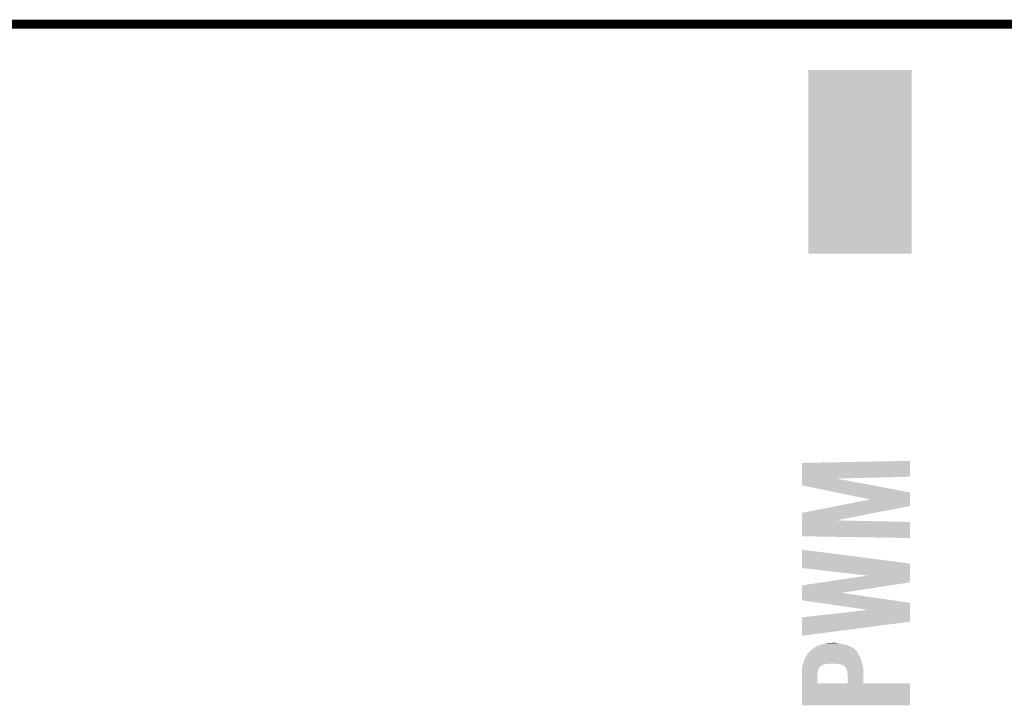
# Model space of a CAD drawing. Extents: x -52 to 48, y -3 to 57.
# Tile 46 of 96: x -28.82 to -17.82, y 49.5 to 57.16. Entities that reach past the tile are written whole.
import ezdxf

# ---------------------------------------------------------------- set-up
doc = ezdxf.new("R2010")
doc.units = 0
doc.layers.get('0').update_dxf_attribs({"linetype": 'CONTINUOUS'})
for name, color, linetype in [('CLICK_SHIELD_FOR_RED_PITAYA_008', 9, 'CONTINUOUS'), ('CLICK_SHIELD_FOR_RED_PITAYA_010', 11, 'CONTINUOUS'), ('CLICK_SHIELD_FOR_RED_PITAYA_012', 8, 'CONTINUOUS')]:
    doc.layers.add(name, color=color, linetype=linetype)

# ---------------------------------------------------------------- blocks, each defined once
blk = doc.blocks.new('RECTANGLE_202')
blk.add_solid([(0.57658, 1.02616), (0.57658, -1.02616), (-0.57658, 1.02616), (-0.57658, -1.02616)])

msp = doc.modelspace()

# ---------------------------------------------------------------- linework, layer by layer
at = {"layer": 'CLICK_SHIELD_FOR_RED_PITAYA_008', "const_width": 0.09906}
msp.add_lwpolyline([(-42.55516, 57.1119), (4.45008, 57.1119)], dxfattribs=at)
at = {"layer": 'CLICK_SHIELD_FOR_RED_PITAYA_010'}
for points in [[(-20.078688, 52.05222), (-20.078668, 52.20716), (-18.872232, 52.05222), (-18.872206, 52.20716)], [(-20.078668, 52.20716), (-18.8722, 52.229988), (-18.872206, 52.20716), (-18.8722, 52.229988)], [(-20.0787, 51.955728), (-20.078692, 52.03184), (-19.289368, 51.955728), (-19.692328, 52.03184)], [(-19.697498, 51.876932), (-20.0787, 51.955728), (-18.8722, 51.876932), (-19.289368, 51.955728)], [(-20.078692, 52.03184), (-20.078688, 52.05222), (-19.692328, 52.03184), (-18.872232, 52.05222)], [(-19.316858, 51.798252), (-19.697498, 51.876932), (-18.872216, 51.798252), (-18.8722, 51.876932)], [(-20.078672, 51.648364), (-19.691422, 51.724556), (-19.265128, 51.648364), (-18.872228, 51.724556)], [(-19.691422, 51.724556), (-19.316858, 51.798252), (-18.872228, 51.724556), (-18.872216, 51.798252)], [(-20.078682, 51.564536), (-20.078672, 51.648364), (-19.697404, 51.564536), (-19.265128, 51.648364)], [(-20.0787, 51.386772), (-20.078684, 51.546728), (-18.87223, 51.386772), (-18.8722, 51.546728)], [(-20.078684, 51.546728), (-20.078682, 51.564536), (-18.8722, 51.546728), (-19.697404, 51.564536)], [(-18.872232, 51.36642), (-20.0787, 51.386772), (-18.872232, 51.36642), (-18.87223, 51.386772)], [(-20.078692, 51.08191), (-20.078666, 51.236878), (-18.8722, 51.08191), (-20.078666, 51.236878)], [(-20.0787, 51.03117), (-20.078692, 51.08191), (-18.872208, 51.03117), (-18.8722, 51.08191)], [(-19.344888, 50.94735), (-20.0787, 51.03117), (-18.872218, 50.94735), (-18.872208, 51.03117)], [(-20.07867, 50.838102), (-19.856914, 50.871118), (-19.088144, 50.838102), (-18.872228, 50.871118)], [(-19.856914, 50.871118), (-19.344888, 50.94735), (-18.872228, 50.871118), (-18.872218, 50.94735)], [(-20.0787, 50.67049), (-20.078686, 50.754248), (-19.063694, 50.67049), (-19.636522, 50.754248)], [(-20.078686, 50.754248), (-20.07867, 50.838102), (-19.636522, 50.754248), (-19.088144, 50.838102)], [(-19.885424, 50.64249), (-20.0787, 50.67049), (-18.8722, 50.64249), (-19.063694, 50.67049)], [(-19.34235, 50.563814), (-19.885424, 50.64249), (-18.872212, 50.563814), (-18.8722, 50.64249)], [(-20.07867, 50.479962), (-19.34235, 50.563814), (-18.872224, 50.479962), (-18.872212, 50.563814)], [(-20.0787, 50.274254), (-20.078678, 50.431698), (-20.0787, 50.274254), (-18.87223, 50.431698)], [(-20.078678, 50.431698), (-20.07867, 50.479962), (-18.87223, 50.431698), (-18.872224, 50.479962)], [(-19.836892, 50.18278), (-19.804888, 50.1904), (-19.63166, 50.18278), (-19.669762, 50.1904)], [(-19.804888, 50.1904), (-19.794218, 50.19294), (-19.669762, 50.1904), (-19.68754, 50.19294)], [(-19.794218, 50.19294), (-19.73326, 50.19548), (-19.702778, 50.19294), (-19.715478, 50.19548)], [(-20.01774, 50.068482), (-20.001118, 50.088798), (-19.44878, 50.068482), (-19.458938, 50.088798)], [(-20.001118, 50.088798), (-19.99488, 50.09642), (-19.458938, 50.088798), (-19.46503, 50.09642)], [(-19.99488, 50.09642), (-19.989282, 50.10151), (-19.46503, 50.09642), (-19.4691, 50.10151)], [(-19.989282, 50.10151), (-19.98371, 50.106576), (-19.4691, 50.10151), (-19.471638, 50.106576)], [(-19.98371, 50.106576), (-19.966942, 50.121818), (-19.471638, 50.106576), (-19.486876, 50.121818)], [(-19.966942, 50.121818), (-19.966938, 50.121822), (-19.486876, 50.121818), (-19.48688, 50.121822)], [(-19.966938, 50.121822), (-19.947128, 50.13706), (-19.48688, 50.121822), (-19.50467, 50.13706)], [(-19.947128, 50.13706), (-19.933918, 50.14722), (-19.50467, 50.13706), (-19.524984, 50.14722)], [(-19.933918, 50.14722), (-19.9136, 50.15738), (-19.524984, 50.14722), (-19.5453, 50.15738)], [(-19.9136, 50.15738), (-19.893278, 50.167542), (-19.5453, 50.15738), (-19.56998, 50.167542)], [(-19.893278, 50.167542), (-19.865858, 50.175158), (-19.56998, 50.167542), (-19.588478, 50.175158)], [(-19.865858, 50.175158), (-19.84756, 50.18024), (-19.588478, 50.175158), (-19.617268, 50.18024)], [(-19.84756, 50.18024), (-19.836892, 50.18278), (-19.617268, 50.18024), (-19.63166, 50.18278)], [(-20.068032, 49.961802), (-20.06092, 49.979578), (-19.4056, 49.961802), (-19.410828, 49.979578)], [(-20.06092, 49.979578), (-20.052454, 50.004982), (-19.410828, 49.979578), (-19.4183, 50.004982)], [(-20.052454, 50.004982), (-20.05076, 50.01006), (-19.4183, 50.004982), (-19.42033, 50.01006)], [(-20.05076, 50.01006), (-20.038058, 50.038002), (-19.42033, 50.01006), (-19.431504, 50.038002)], [(-20.038058, 50.038002), (-20.034666, 50.043092), (-19.431504, 50.038002), (-19.43354, 50.043092)], [(-20.034666, 50.043092), (-20.01774, 50.06848), (-19.43354, 50.043092), (-19.448778, 50.06848)], [(-20.01774, 50.06848), (-20.01774, 50.068482), (-19.448778, 50.06848), (-19.44878, 50.068482)], [(-20.0787, 49.90846), (-20.078418, 49.911002), (-19.891584, 49.90846), (-19.890736, 49.911002)], [(-20.0787, 49.895758), (-20.0787, 49.90846), (-19.89582, 49.895758), (-19.891584, 49.90846)], [(-20.0787, 49.883062), (-20.0787, 49.895758), (-19.900898, 49.883062), (-19.89582, 49.895758)], [(-20.0787, 49.86782), (-20.0787, 49.883062), (-19.90344, 49.86782), (-19.900898, 49.883062)], [(-20.0787, 49.85004), (-20.0787, 49.86782), (-19.90598, 49.85004), (-19.90344, 49.86782)], [(-20.078418, 49.911002), (-20.078136, 49.913546), (-19.890736, 49.911002), (-19.8882, 49.913546)], [(-20.078136, 49.913546), (-20.077852, 49.916096), (-19.8882, 49.913546), (-19.888194, 49.916096)], [(-20.077852, 49.916096), (-20.07616, 49.93132), (-19.888194, 49.916096), (-19.872962, 49.93132)], [(-20.07616, 49.93132), (-20.075596, 49.93386), (-19.872962, 49.93132), (-19.87042, 49.93386)], [(-20.075596, 49.93386), (-20.072774, 49.94656), (-19.87042, 49.93386), (-19.855178, 49.94656)], [(-20.072774, 49.94656), (-20.071644, 49.95164), (-19.855178, 49.94656), (-19.83994, 49.95164)], [(-20.071644, 49.95164), (-20.07108, 49.95418), (-19.83994, 49.95164), (-19.834856, 49.95418)], [(-20.07108, 49.95418), (-20.071078, 49.954182), (-19.832318, 49.95418), (-19.83231, 49.954182)], [(-20.071078, 49.954182), (-20.070064, 49.95672), (-19.83231, 49.954182), (-19.81962, 49.95672)], [(-20.070064, 49.95672), (-20.069048, 49.95926), (-19.81962, 49.95672), (-19.80184, 49.95926)], [(-20.069048, 49.95926), (-20.068032, 49.9618), (-19.80184, 49.95926), (-19.771362, 49.9618)], [(-20.068032, 49.9618), (-20.068032, 49.961802), (-19.405598, 49.9618), (-19.4056, 49.961802)], [(-19.67484, 49.95926), (-19.70278, 49.9618), (-19.405064, 49.95926), (-19.405598, 49.9618)], [(-19.654518, 49.95672), (-19.67484, 49.95926), (-19.40453, 49.95672), (-19.405064, 49.95926)], [(-19.63674, 49.95164), (-19.654518, 49.95672), (-19.40346, 49.95164), (-19.40453, 49.95672)], [(-19.6215, 49.94656), (-19.63674, 49.95164), (-19.40239, 49.94656), (-19.40346, 49.95164)], [(-19.61134, 49.941478), (-19.6215, 49.94656), (-19.40132, 49.941478), (-19.40239, 49.94656)], [(-19.606258, 49.936398), (-19.61134, 49.941478), (-19.400252, 49.936398), (-19.40132, 49.941478)], [(-19.593558, 49.926226), (-19.606258, 49.936398), (-19.39811, 49.926226), (-19.400252, 49.936398)], [(-19.586302, 49.913538), (-19.593558, 49.926226), (-19.39544, 49.913538), (-19.39811, 49.926226)], [(-19.5834, 49.90846), (-19.586302, 49.913538), (-19.395208, 49.90846), (-19.39544, 49.913538)], [(-19.57578, 49.893216), (-19.5834, 49.90846), (-19.394516, 49.893216), (-19.395208, 49.90846)], [(-19.57324, 49.8729), (-19.57578, 49.893216), (-19.393592, 49.8729), (-19.394516, 49.893216)], [(-19.5707, 49.85766), (-19.57324, 49.8729), (-19.3929, 49.85766), (-19.393592, 49.8729)], [(-19.56816, 49.844958), (-19.5707, 49.85766), (-19.392896, 49.844958), (-19.3929, 49.85766)], [(-20.0787, 49.74339), (-20.0787, 49.85004), (-19.905978, 49.74339), (-19.90598, 49.85004)], [(-20.0787, 49.743368), (-20.0787, 49.74339), (-19.568184, 49.743368), (-19.905978, 49.74339)], [(-20.0787, 49.74336), (-20.0787, 49.743368), (-19.392868, 49.74336), (-19.392868, 49.743368)], [(-20.0787, 49.743328), (-20.0787, 49.74336), (-18.8722, 49.743328), (-19.392868, 49.74336)], [(-19.568184, 49.743368), (-19.56816, 49.844958), (-19.392868, 49.743368), (-19.392896, 49.844958)], [(-20.0787, 49.497012), (-20.0787, 49.743328), (-18.872232, 49.497012), (-18.8722, 49.743328)], [(-18.872232, 49.49698), (-20.0787, 49.497012), (-18.872232, 49.49698), (-18.872232, 49.497012)]]:
    msp.add_solid(points, dxfattribs=at)

# ---------------------------------------------------------------- block references
at = {"layer": 'CLICK_SHIELD_FOR_RED_PITAYA_012'}
msp.add_blockref('RECTANGLE_202', (-19.431, 55.57266), dxfattribs=at)

doc.saveas('drawing.dxf')
